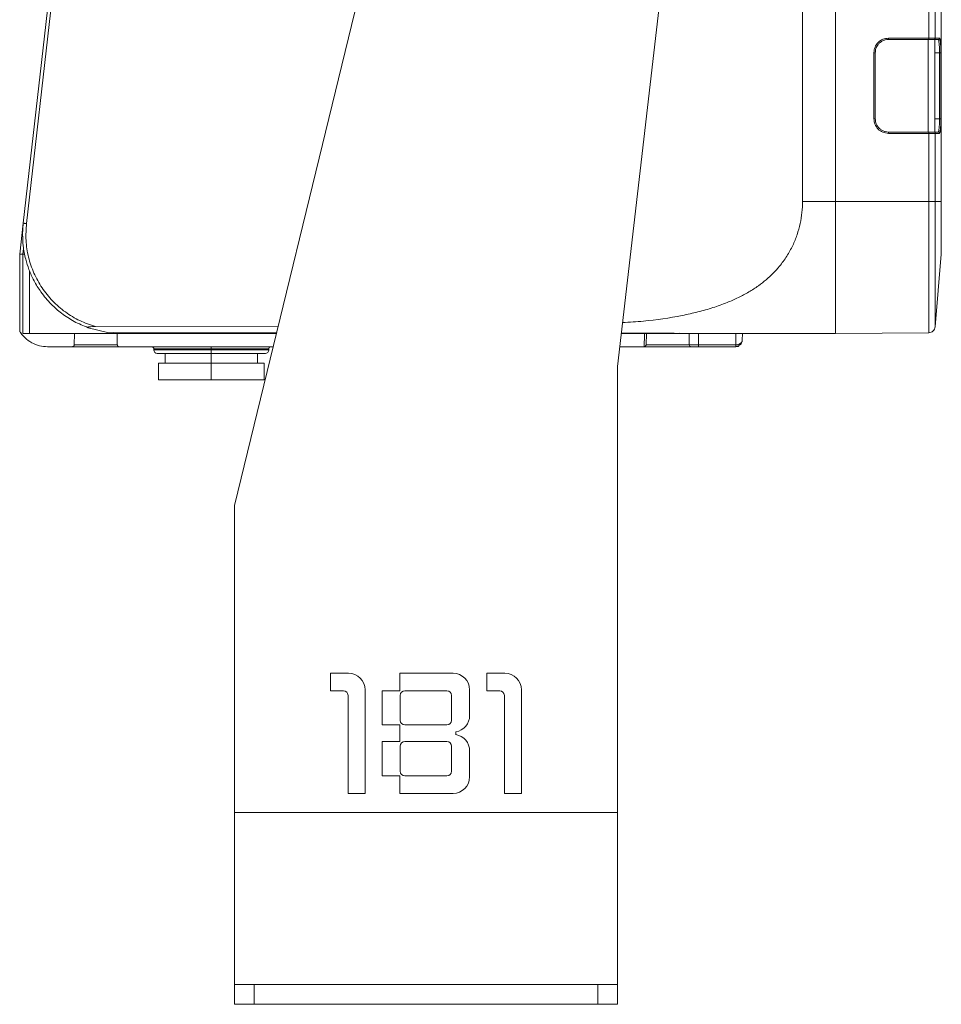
# Model space of a CAD drawing. Header units: millimetres. Extents: x -806 to 2023, y 502 to 1658.
# Tile 1 of 53: x -806 to -667, y 927 to 1076. Entities that reach past the tile are written whole.
import ezdxf

# ---------------------------------------------------------------- set-up
doc = ezdxf.new("R2010")
doc.units = ezdxf.units.MM

# ---------------------------------------------------------------- blocks, each defined once
blk = doc.blocks.new('Drawing View9')
at = {"color": 7, "linetype": 'Continuous', "lineweight": 18}
for p, q in [((32.42, 19.95), (32.42, 194.95)), ((48.42, 194.95), (48.42, 19.95)), ((-58.58, -26.05), (-29.64, 92.47)), ((9.85, 85.4), (-0.58, -5.05)), ((27.42, 75.9), (27.42, 19.95)), ((-85.41, 61.73), (-90.55, 16.65)), ((-90.05, 16.6), (-84.91, 61.67)), ((46.52, 44.65), (46.52, 50.25)), ((47.5, 44.65), (47.5, 50.25)), ((40.42, 44.65), (46.52, 44.65)), ((40.42, 44.45), (46.51, 44.45)), ((46.42, 44.45), (46.42, 30.45)), ((47.42, 30.44), (47.42, 44.47)), ((47.42, 44.45), (47.97, 44.45)), ((48.17, 44.65), (47.5, 44.65)), ((47.97, 44.45), (48, 44.41)), ((48.35, 42.45), (48.34, 43.27)), ((38.22, 32.45), (38.22, 42.45)), ((38.42, 32.45), (38.42, 42.45)), ((48.15, 42.45), (47.42, 42.45)), ((48.15, 42.45), (48.15, 32.45)), ((48.35, 32.45), (48.35, 42.45)), ((47.42, 32.45), (48.15, 32.45)), ((48.34, 31.62), (48.35, 32.45)), ((46.51, 30.45), (40.42, 30.45)), ((46.52, 30.25), (40.42, 30.25)), ((46.52, 19.95), (46.52, 30.25)), ((47.97, 30.45), (47.42, 30.45)), ((47.5, 19.95), (47.5, 30.25)), ((47.5, 30.25), (48.17, 30.25)), ((48, 30.5), (47.97, 30.45)), ((27.42, 19.95), (32.42, 19.95)), ((32.42, 19.95), (46.52, 19.95)), ((48.42, 19.95), (47.5, 19.95)), ((-90.55, 16.65), (-91.08, 11.95)), ((-90.55, 16.65), (-90.64, 14.95)), ((-90.55, 16.65), (-90.64, 14.95)), ((-91.08, 11.95), (-91.08, 0.29)), ((-90.58, 11.95), (-91.08, 11.95)), ((-90.59, 11.95), (-90.48, 12.84)), ((-90.58, 11.95), (-90.58, -0.05)), ((47.5, 0.99), (48.42, 11.95)), ((-89.58, -0.05), (-89.58, 9.45)), ((-77.79, 0.11), (-80.72, 0.84)), ((-51.96, 1.09), (-79.6, 1)), ((-77.79, 0.11), (-52.21, 0.07)), ((-76.87, 0.1), (-75.64, -0.05)), ((0, 0), (7.44, -0.01)), ((0, 0), (7.44, -0.01)), ((46.52, 0.08), (32.42, -0.05)), ((-90.79, -0.13), (-90.79, -0.05)), ((-75.64, -0.05), (-89.58, -0.05)), ((-82.81, -1.75), (-82.77, -0.05)), ((-76.34, -0.05), (-76.3, -1.75)), ((-52.23, -0.05), (-75.64, -0.05)), ((7.44, -0.05), (-0.01, -0.05)), ((3.75, -1.75), (3.78, -0.05)), ((7.44, -0.01), (7.44, 0)), ((7.44, -0.05), (7.44, -0.01)), ((8.9, -0.05), (8.72, -0.01)), ((32.42, -0.05), (8.9, -0.05)), ((10.27, -0.05), (10.28, -1.75)), ((11.67, -0.05), (11.67, -1.75)), ((17.3, -1.75), (17.31, -0.05)), ((18.27, -1.19), (18.3, -1.06)), ((18.3, -1.06), (18.31, -0.05)), ((-83.15, -2.05), (-86.85, -2.05)), ((-83.2, -2.05), (-86.85, -2.05)), ((-82.61, -2.05), (-83.15, -2.05)), ((-81.62, -2.05), (-82.61, -2.05)), ((-81.24, -2.05), (-81.62, -2.05)), ((-79.87, -2.05), (-81.24, -2.05)), ((-79.58, -2.05), (-79.87, -2.05)), ((-52.72, -2.05), (-75.96, -2.05)), ((-70.77, -2.36), (-70.78, -2.53)), ((-62.08, -2.53), (-62.08, -2.36)), ((-53.39, -2.53), (-53.39, -2.36)), ((-0.24, -2.05), (3.42, -2.05)), ((6.91, -2.05), (5.76, -2.05)), ((7.13, -2.05), (6.91, -2.05)), ((7.13, -2.05), (7.13, -2.05)), ((7.71, -2.05), (7.13, -2.05)), ((7.94, -2.05), (7.71, -2.05)), ((8.82, -2.05), (7.94, -2.05)), ((11.67, -1.75), (17.3, -1.75)), ((17.3, -2.05), (11.67, -2.05)), ((17.3, -2.05), (17.3, -2.03)), ((-69.08, -3.05), (-69.08, -4.55)), ((-62.08, -4.55), (-62.08, -3.05)), ((-55.08, -4.55), (-55.08, -3.05)), ((-70.08, -4.55), (-70.08, -7.05)), ((-70.08, -4.55), (-62.08, -4.55)), ((-62.08, -4.55), (-62.08, -7.05)), ((-62.08, -4.55), (-54.08, -4.55)), ((-54.08, -4.55), (-54.08, -7.05)), ((-0.58, -5.05), (-0.58, -72.55)), ((-70.08, -7.05), (-62.08, -7.05)), ((-62.08, -7.05), (-54.08, -7.05)), ((-58.58, -72.55), (-58.58, -26.05)), ((-44.04, -51.44), (-44.04, -54.1)), ((-41.31, -51.44), (-44.04, -51.44)), ((-33.54, -51.44), (-33.54, -54.1)), ((-25.49, -51.44), (-33.54, -51.44)), ((-20.38, -51.44), (-20.38, -54.1)), ((-17.65, -51.44), (-20.38, -51.44)), ((-44.04, -54.1), (-42.08, -54.1)), ((-41.38, -54.8), (-41.38, -69.64)), ((-38.79, -69.64), (-38.79, -53.96)), ((-33.54, -54.1), (-36.2, -54.1)), ((-36.2, -54.1), (-36.2, -59.28)), ((-33.47, -54.8), (-33.47, -58.58)), ((-26.4, -54.1), (-32.77, -54.1)), ((-25.7, -58.58), (-25.7, -54.8)), ((-22.97, -57.84), (-22.97, -53.96)), ((-20.38, -54.1), (-18.42, -54.1)), ((-17.72, -54.8), (-17.72, -69.64)), ((-15.13, -69.64), (-15.13, -53.96)), ((-36.2, -59.28), (-33.54, -59.28)), ((-33.54, -59.28), (-33.54, -61.8)), ((-32.77, -59.28), (-26.4, -59.28)), ((-25.07, -60.75), (-25.07, -60.33)), ((-33.54, -61.8), (-36.2, -61.8)), ((-36.2, -61.8), (-36.2, -66.98)), ((-33.47, -62.5), (-33.47, -66.28)), ((-26.4, -61.8), (-32.77, -61.8)), ((-25.7, -66.28), (-25.7, -62.5)), ((-22.97, -67.12), (-22.97, -63.23)), ((-36.2, -66.98), (-33.54, -66.98)), ((-33.54, -66.98), (-33.54, -69.64)), ((-32.77, -66.98), (-26.4, -66.98)), ((-41.38, -69.64), (-38.79, -69.64)), ((-33.54, -69.64), (-25.49, -69.64)), ((-17.72, -69.64), (-15.13, -69.64)), ((-0.58, -72.55), (-58.58, -72.55)), ((-58.58, -98.55), (-58.58, -72.55)), ((-0.58, -72.55), (-0.58, -98.55)), ((-58.58, -101.55), (-58.58, -98.55)), ((-0.58, -98.55), (-58.58, -98.55)), ((-55.58, -98.55), (-55.58, -101.55)), ((-3.58, -101.55), (-3.58, -98.55)), ((-0.58, -98.55), (-0.58, -101.55)), ((-55.58, -101.55), (-58.58, -101.55)), ((-55.58, -101.55), (-3.58, -101.55)), ((-0.58, -101.55), (-3.58, -101.55))]:
    blk.add_line(p, q, dxfattribs=at)
for centre, radius, start, end in [((-71.07, -2.35), 0.3, 358.5, 90), ((-70.28, -2.55), 0.5, 178.5, 270), ((-53.89, -2.55), 0.5, 270, 1.5), ((-53.09, -2.35), 0.3, 90, 181.5), ((10.58, -1.75), 0.3, 180.5036, 270), ((18.03, -1.75), 0.3, 207.3841, 216.2563), ((-41.31, -53.96), 2.52, 0, 90), ((-25.49, -53.96), 2.52, 0, 90), ((-17.65, -53.96), 2.52, 0, 90), ((-42.08, -54.8), 0.7, 0, 90), ((-32.77, -54.8), 0.7, 90, 180), ((-26.4, -54.8), 0.7, 0, 90), ((-18.42, -54.8), 0.7, 0, 90), ((-25.49, -57.84), 2.52, 279.5941, 0), ((-32.77, -58.58), 0.7, 180, 270), ((-26.4, -58.58), 0.7, 270, 0), ((-25.49, -63.23), 2.52, 0, 80.4059), ((-32.77, -62.5), 0.7, 90, 180), ((-26.4, -62.5), 0.7, 0, 90), ((-32.77, -66.28), 0.7, 180, 270), ((-26.4, -66.28), 0.7, 270, 360), ((-25.49, -67.12), 2.52, 270, 0)]:
    blk.add_arc(centre, radius, start, end, dxfattribs=at)
for points, knots in [([(38.22, 42.45), (38.25, 42.74), (38.32, 43.32), (38.83, 44.04), (39.55, 44.55), (40.13, 44.62), (40.42, 44.65)], [0, 0, 0, 0, 0.25202, 0.500002, 0.747984, 1, 1, 1, 1]), ([(38.42, 42.45), (38.44, 42.66), (38.48, 43.11), (38.78, 43.64), (39.14, 44.01), (39.51, 44.25), (39.94, 44.42), (40.26, 44.44), (40.42, 44.45)], [0, 0, 0, 0, 0.19862, 0.431013, 0.560486, 0.69848, 0.844986, 1, 1, 1, 1]), ([(46.51, 44.45), (46.62, 44.45), (46.72, 44.45), (46.82, 44.45), (46.84, 44.45), (46.93, 44.45), (47.01, 44.45), (47.13, 44.45), (47.23, 44.45), (47.29, 44.45), (47.3, 44.45), (47.31, 44.45)], [0, 0, 0, 0, 0.258783, 0.260831, 0.27784, 0.325849, 0.508088, 0.536647, 0.752939, 0.912143, 1, 1, 1, 1]), ([(47.31, 44.45), (47.32, 44.45), (47.35, 44.46), (47.4, 44.47), (47.44, 44.5), (47.48, 44.55), (47.5, 44.59), (47.5, 44.63), (47.5, 44.65)], [0, 0, 0, 0, 0.133721, 0.2616228, 0.4992061, 0.6425278, 0.7739204, 1, 1, 1, 1]), ([(47.31, 44.45), (47.34, 44.46), (47.4, 44.47), (47.41, 44.47), (47.42, 44.47)], [0, 0, 0, 0, 0.508481, 1, 1, 1, 1]), ([(48, 44.41), (48.01, 44.4), (48.02, 44.38), (48.05, 44.23), (48.09, 43.94), (48.12, 43.56), (48.14, 43.1), (48.15, 42.71), (48.15, 42.45)], [0, 0, 0, 0, 0.034045, 0.188756, 0.428723, 0.577866, 0.722983, 1, 1, 1, 1]), ([(48.34, 43.27), (48.33, 43.53), (48.3, 44.04), (48.24, 44.55), (48.19, 44.62), (48.17, 44.65)], [0, 0, 0, 0, 0.333971, 0.672279, 1, 1, 1, 1]), ([(40.42, 30.25), (40.13, 30.29), (39.55, 30.35), (38.83, 30.86), (38.32, 31.59), (38.25, 32.16), (38.22, 32.45)], [0, 0, 0, 0, 0.2520178, 0.4999986, 0.7479793, 1, 1, 1, 1]), ([(40.42, 30.45), (40.26, 30.46), (39.94, 30.49), (39.51, 30.65), (39.14, 30.89), (38.78, 31.27), (38.48, 31.79), (38.44, 32.24), (38.42, 32.45)], [0, 0, 0, 0, 0.1550079, 0.3015105, 0.4395013, 0.5689743, 0.8013699, 1, 1, 1, 1]), ([(48.15, 32.45), (48.15, 32.2), (48.14, 31.81), (48.12, 31.34), (48.09, 30.96), (48.05, 30.68), (48.02, 30.52), (48.01, 30.5), (48, 30.5)], [0, 0, 0, 0, 0.277178, 0.422386, 0.571629, 0.811376, 0.965958, 1, 1, 1, 1]), ([(48.17, 30.25), (48.19, 30.29), (48.24, 30.35), (48.3, 30.86), (48.32, 31.37), (48.34, 31.62)], [0, 0, 0, 0, 0.335016, 0.668774, 1, 1, 1, 1]), ([(47.31, 30.45), (47.29, 30.45), (47.27, 30.45), (47.23, 30.45), (47.23, 30.45), (47.23, 30.45), (47.22, 30.45), (47.22, 30.45), (47.17, 30.45), (47.05, 30.45), (46.89, 30.45), (46.75, 30.45), (46.66, 30.45), (46.57, 30.45), (46.51, 30.45)], [0, 0, 0, 0, 0.248072, 0.248103, 0.248195, 0.248562, 0.250024, 0.255863, 0.279191, 0.499725, 0.749625, 0.763286, 0.871322, 1, 1, 1, 1]), ([(47.5, 30.25), (47.5, 30.28), (47.5, 30.31), (47.47, 30.36), (47.44, 30.4), (47.4, 30.43), (47.35, 30.45), (47.32, 30.45), (47.31, 30.45)], [0, 0, 0, 0, 0.231278, 0.36133, 0.500671, 0.737958, 0.86598, 1, 1, 1, 1]), ([(47.42, 30.44), (47.41, 30.44), (47.4, 30.44), (47.34, 30.45), (47.31, 30.45)], [0, 0, 0, 0, 0.496844, 1, 1, 1, 1]), ([(27.42, 19.95), (27.4, 19.39), (27.37, 18.26), (27.08, 16.56), (26.62, 14.89), (25.94, 13.23), (25.05, 11.62), (24.03, 10.23), (22.97, 9.06), (21.91, 8.08), (20.68, 7.12), (19.28, 6.21), (17.7, 5.37), (15.89, 4.57), (13.85, 3.84), (11.57, 3.2), (8.1, 2.44), (4.31, 1.87), (1.24, 1.67), (0.19, 1.61)], [0, 0, 0, 0, 0.043701, 0.087635, 0.133674, 0.180477, 0.231799, 0.284584, 0.324765, 0.365917, 0.408221, 0.458069, 0.509344, 0.562252, 0.626118, 0.691672, 0.75917, 0.91755, 1, 1, 1, 1]), ([(-79.6, 1), (-80.41, 1.28), (-82.02, 1.82), (-84.21, 3.16), (-86.14, 4.84), (-87.75, 6.84), (-88.99, 9.08), (-89.8, 11.51), (-90.21, 14.04), (-90.11, 15.75), (-90.05, 16.6)], [0, 0, 0, 0, 0.125, 0.25, 0.375, 0.5, 0.625, 0.75, 0.875, 1, 1, 1, 1]), ([(-90.64, 14.95), (-90.62, 14.38), (-90.58, 13.12), (-90.24, 11.33), (-89.68, 9.56), (-88.92, 7.89), (-87.82, 6.1), (-86.42, 4.44), (-84.71, 2.94), (-82.85, 1.71), (-81.43, 1.13), (-80.72, 0.84)], [0, 0, 0, 0, 0.092753, 0.206994, 0.295137, 0.396204, 0.504919, 0.63775, 0.750082, 0.875046, 1, 1, 1, 1]), ([(-91.08, 11.95), (-91.08, 11.95), (-91.06, 11.95), (-91, 11.95), (-90.96, 11.95), (-90.94, 11.95)], [0, 0, 0, 0, 0.4837711, 0.7380574, 1, 1, 1, 1]), ([(-90.58, 11.95), (-90.57, 11.95), (-90.54, 11.95), (-90.38, 11.95), (-90.29, 11.95)], [0, 0, 0, 0, 0.5065159, 1, 1, 1, 1]), ([(-86.85, -2.05), (-87.26, -2.02), (-88.1, -1.96), (-89.27, -1.47), (-90.32, -0.74), (-90.83, -0.05), (-91.08, 0.29)], [0, 0, 0, 0, 0.246487, 0.495315, 0.746485, 1, 1, 1, 1]), ([(-91.08, 0.29), (-91.08, 0.29), (-91.08, 0.29), (-91.06, 0.26), (-91.01, 0.18), (-90.93, 0.06), (-90.86, -0.02), (-90.82, -0.07)], [0, 0, 0, 0, 0.090017, 0.184638, 0.40871, 0.711769, 1, 1, 1, 1]), ([(-80.72, 0.84), (-80.73, 0.84), (-80.76, 0.85), (-80.78, 0.87), (-80.78, 0.89), (-80.77, 0.9), (-80.73, 0.92), (-80.66, 0.94), (-80.31, 1), (-79.92, 1), (-79.6, 1)], [0, 0, 0, 0, 0.045131, 0.084692, 0.121166, 0.157664, 0.19727, 0.242406, 0.354904, 1, 1, 1, 1]), ([(-75.64, -0.05), (-75.64, -0.04), (-75.65, -0.02), (-75.65, 0.05), (-75.65, 0.1), (-75.65, 0.1)], [0, 0, 0, 0, 0.492013, 0.984025, 1, 1, 1, 1]), ([(3.49, -0.05), (3.49, -0.38), (3.48, -0.94), (3.45, -1.56), (3.43, -1.89), (3.43, -2.01), (3.42, -2.05)], [0, 0, 0, 0, 0.504508, 0.826539, 0.941717, 1, 1, 1, 1]), ([(7.44, -0.01), (7.54, -0.01), (7.74, -0.01), (8.07, -0.01), (8.43, -0.03), (8.77, -0.04), (8.86, -0.05), (8.9, -0.05)], [0, 0, 0, 0, 0.149436, 0.271559, 0.496029, 0.753848, 1, 1, 1, 1]), ([(8.9, -0.05), (8.88, -0.05), (8.84, -0.05), (8.51, -0.05), (8.02, -0.05), (7.63, -0.05), (7.44, -0.05)], [0, 0, 0, 0, 0.217523, 0.478348, 0.739174, 1, 1, 1, 1]), ([(17.28, -2.03), (17.36, -2.02), (17.5, -2), (17.7, -1.93), (17.87, -1.83), (18.06, -1.67), (18.22, -1.45), (18.26, -1.27), (18.29, -1.17)], [0, 0, 0, 0, 0.135677, 0.269319, 0.398885, 0.524306, 0.765379, 1, 1, 1, 1]), ([(17.3, -1.75), (17.37, -1.75), (17.52, -1.74), (17.72, -1.69), (17.9, -1.62), (18.1, -1.5), (18.24, -1.35), (18.26, -1.23), (18.27, -1.19)], [0, 0, 0, 0, 0.144932, 0.295405, 0.434963, 0.587537, 0.875576, 1, 1, 1, 1]), ([(-82.81, -1.75), (-82.81, -1.77), (-82.81, -1.81), (-82.83, -1.87), (-82.87, -1.92), (-82.93, -1.98), (-83.02, -2.03), (-83.11, -2.04), (-83.15, -2.05)], [0, 0, 0, 0, 0.112672, 0.232438, 0.36062, 0.498401, 0.74527, 1, 1, 1, 1]), ([(-75.96, -2.05), (-76.16, -2.05), (-76.55, -2.05), (-77.44, -2.05), (-78.47, -2.05), (-79.21, -2.05), (-79.58, -2.05)], [0, 0, 0, 0, 0.249651, 0.500371, 0.750792, 1, 1, 1, 1]), ([(-75.96, -2.05), (-76.01, -2.04), (-76.09, -2.03), (-76.19, -1.97), (-76.24, -1.92), (-76.27, -1.87), (-76.3, -1.81), (-76.3, -1.77), (-76.3, -1.75)], [0, 0, 0, 0, 0.304078, 0.504521, 0.64143, 0.768841, 0.887927, 1, 1, 1, 1]), ([(3.75, -1.75), (3.74, -1.79), (3.71, -1.86), (3.63, -1.95), (3.55, -2.01), (3.48, -2.04), (3.44, -2.04), (3.42, -2.05)], [0, 0, 0, 0, 0.317178, 0.53745, 0.788482, 0.898268, 1, 1, 1, 1]), ([(5.76, -2.05), (5.47, -2.05), (4.89, -2.05), (4.26, -2.05), (3.71, -2.05), (3.53, -2.05), (3.42, -2.05)], [0, 0, 0, 0, 0.250027, 0.497785, 0.680666, 1, 1, 1, 1]), ([(10.29, -1.75), (10.12, -1.75), (9.76, -1.75), (9.07, -1.75), (8.29, -1.75), (7.46, -1.75), (6.63, -1.75), (5.84, -1.75), (5.12, -1.75), (4.51, -1.75), (4.03, -1.75), (3.85, -1.75), (3.75, -1.75)], [0, 0, 0, 0, 0.089451, 0.190623, 0.291795, 0.392968, 0.49414, 0.595312, 0.696484, 0.797656, 0.898828, 1, 1, 1, 1]), ([(10.51, -2.05), (10.5, -2.05), (10.29, -2.05), (9.73, -2.05), (9.12, -2.05), (8.82, -2.05)], [0, 0, 0, 0, 0.038127, 0.519063, 1, 1, 1, 1]), ([(11.67, -1.75), (11.54, -1.75), (11.29, -1.75), (10.94, -1.75), (10.64, -1.75), (10.43, -1.75), (10.3, -1.75), (10.3, -1.75), (10.29, -1.75)], [0, 0, 0, 0, 0.17392, 0.347839, 0.521758, 0.695677, 0.869595, 1, 1, 1, 1]), ([(11.67, -2.05), (11.57, -2.05), (11.37, -2.05), (11.1, -2.05), (10.87, -2.05), (10.7, -2.05), (10.6, -2.05), (10.59, -2.05), (10.59, -2.05)], [0, 0, 0, 0, 0.1742195, 0.3430056, 0.5181742, 0.6915576, 0.8651156, 1, 1, 1, 1]), ([(17.3, -2.03), (17.3, -2.02), (17.3, -2.02), (17.3, -1.96), (17.3, -1.87), (17.3, -1.79), (17.3, -1.75)], [0, 0, 0, 0, 0.0080143, 0.3386762, 0.6693381, 1, 1, 1, 1]), ([(17.78, -1.93), (17.76, -1.94), (17.73, -1.98), (17.49, -2.02), (17.39, -2.03)], [0, 0, 0, 0, 0.580091, 1, 1, 1, 1])]:
    blk.add_open_spline(points, degree=3, knots=knots, dxfattribs=at)
for points in [[(40.42, 44.65), (40.42, 44.63), (40.42, 44.57), (40.42, 44.51), (40.42, 44.46), (40.42, 44.46), (40.42, 44.45)], [(46.51, 44.45), (46.52, 44.46), (46.52, 44.46), (46.52, 44.51), (46.52, 44.57), (46.52, 44.63), (46.52, 44.65)], [(46.52, 44.65), (46.64, 44.65), (46.89, 44.65), (47.2, 44.65), (47.43, 44.65), (47.48, 44.65), (47.5, 44.65)], [(47.97, 44.45), (47.99, 44.46), (48.05, 44.46), (48.11, 44.51), (48.16, 44.57), (48.16, 44.63), (48.17, 44.65)], [(38.22, 42.45), (38.25, 42.45), (38.3, 42.45), (38.36, 42.45), (38.41, 42.45), (38.41, 42.45), (38.42, 42.45)], [(48.15, 42.45), (48.18, 42.45), (48.22, 42.45), (48.29, 42.45), (48.34, 42.45), (48.35, 42.45), (48.35, 42.45)], [(38.22, 32.45), (38.25, 32.45), (38.3, 32.45), (38.36, 32.45), (38.41, 32.45), (38.41, 32.45), (38.42, 32.45)], [(48.15, 32.45), (48.18, 32.45), (48.22, 32.45), (48.29, 32.45), (48.34, 32.45), (48.35, 32.45), (48.35, 32.45)], [(40.42, 30.25), (40.42, 30.28), (40.42, 30.33), (40.42, 30.4), (40.42, 30.44), (40.42, 30.45), (40.42, 30.45)], [(46.52, 30.25), (46.52, 30.28), (46.52, 30.33), (46.52, 30.4), (46.52, 30.44), (46.52, 30.45), (46.51, 30.45)], [(47.5, 30.25), (47.48, 30.25), (47.43, 30.25), (47.2, 30.25), (46.89, 30.25), (46.64, 30.25), (46.52, 30.25)], [(48.17, 30.25), (48.16, 30.28), (48.16, 30.33), (48.11, 30.4), (48.05, 30.44), (47.99, 30.45), (47.97, 30.45)], [(32.42, -0.05), (32.42, 0.03), (32.42, 0.18), (32.42, 1.37), (32.42, 3.21), (32.42, 5.72), (32.42, 8.77), (32.42, 12.25), (32.42, 16.03), (32.42, 18.64), (32.42, 19.95)], [(46.52, 0.08), (46.52, 0.15), (46.52, 0.3), (46.52, 1.48), (46.52, 3.32), (46.52, 5.81), (46.52, 8.84), (46.52, 12.3), (46.52, 16.05), (46.52, 18.65), (46.52, 19.95)], [(47.5, 19.95), (47.48, 19.95), (47.43, 19.95), (47.2, 19.95), (46.89, 19.95), (46.64, 19.95), (46.52, 19.95)], [(47.5, 0.99), (47.5, 1.06), (47.5, 1.2), (47.5, 2.33), (47.5, 4.08), (47.5, 6.46), (47.5, 9.35), (47.5, 12.65), (47.5, 16.23), (47.5, 18.71), (47.5, 19.95)], [(48.42, 11.95), (48.42, 12.07), (48.42, 12.31), (48.42, 14.16), (48.42, 16.81), (48.42, 18.9), (48.42, 19.95)], [(-90.55, 16.65), (-90.54, 16.65), (-90.52, 16.65), (-90.41, 16.64), (-90.25, 16.62), (-90.12, 16.6), (-90.05, 16.6)], [(47.5, 0.99), (47.48, 0.87), (47.43, 0.63), (47.2, 0.33), (46.89, 0.12), (46.64, 0.09), (46.52, 0.08)], [(-89.58, -0.05), (-89.71, -0.05), (-89.98, -0.05), (-90.31, -0.05), (-90.54, -0.05), (-90.57, -0.05), (-90.58, -0.05)], [(-76.3, -1.75), (-76.49, -1.75), (-76.86, -1.75), (-77.65, -1.75), (-78.55, -1.75), (-79.53, -1.75), (-80.51, -1.75), (-81.42, -1.75), (-82.23, -1.75), (-82.61, -1.75), (-82.81, -1.75)], [(-70.78, -2.53), (-70.65, -2.53), (-70.39, -2.53), (-68.38, -2.53), (-65.5, -2.53), (-63.22, -2.53), (-62.08, -2.53)], [(-62.08, -2.36), (-63.22, -2.36), (-65.5, -2.36), (-68.37, -2.36), (-70.38, -2.36), (-70.64, -2.36), (-70.77, -2.36)], [(-62.08, -2.05), (-62.08, -2.05), (-62.08, -2.06), (-62.08, -2.13), (-62.08, -2.23), (-62.08, -2.31), (-62.08, -2.36)], [(-53.39, -2.36), (-53.52, -2.36), (-53.78, -2.36), (-55.79, -2.36), (-58.67, -2.36), (-60.94, -2.36), (-62.08, -2.36)], [(-62.08, -3.05), (-62.08, -3.04), (-62.08, -3.02), (-62.08, -2.9), (-62.08, -2.73), (-62.08, -2.6), (-62.08, -2.53)], [(-62.08, -2.53), (-60.94, -2.53), (-58.66, -2.53), (-55.79, -2.53), (-53.78, -2.53), (-53.52, -2.53), (-53.39, -2.53)], [(11.67, -1.75), (11.67, -1.79), (11.67, -1.87), (11.67, -1.97), (11.67, -2.03), (11.67, -2.04), (11.67, -2.05)], [(-70.28, -3.05), (-70.16, -3.05), (-69.91, -3.05), (-68.01, -3.05), (-65.3, -3.05), (-63.16, -3.05), (-62.08, -3.05)], [(-62.08, -3.05), (-61.01, -3.05), (-58.86, -3.05), (-56.15, -3.05), (-54.26, -3.05), (-54.01, -3.05), (-53.89, -3.05)]]:
    blk.add_open_spline(points, degree=3, dxfattribs=at)

msp = doc.modelspace()

# ---------------------------------------------------------------- block references
at = {"color": 7, "linetype": 'Continuous', "lineweight": 18}
msp.add_blockref('Drawing View9', (-714.98, 1028.46), dxfattribs=at)

doc.saveas('drawing.dxf')
